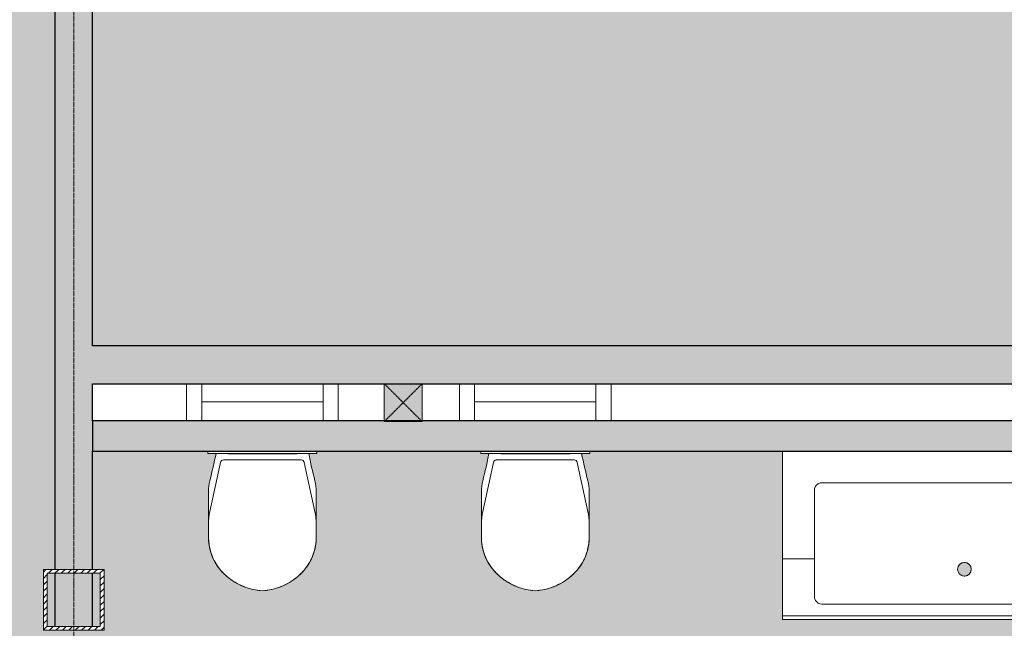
# Model space of a CAD drawing. Header units: millimetres. Extents: x -2730 to 112454, y 3237 to 48799.
# Tile 204 of 241: x 44322 to 47568, y 32356 to 34362. Entities that reach past the tile are written whole.
import ezdxf

# ---------------------------------------------------------------- set-up
doc = ezdxf.new("R2010")
doc.units = ezdxf.units.MM
for name, pattern in [('Hidden', [7.14375, 4.7625, -2.38125]), ('THO_hhidden', [2.5, 1.5, -1]), ('THO_stramienlijn', [20, 17, -1.5, 0, -1.5])]:
    doc.linetypes.add(name, pattern=pattern)
for name, color, linetype, lineweight in [('A-AREA-PATT', 7, 'Continuous', 13), ('A-GENM', 7, 'Continuous', 13), ('A-WALL', 7, 'Continuous', 25), ('A-WALL-PATT', 7, 'Continuous', 25), ('I-WALL', 7, 'Continuous', 18), ('P-SANR-FIXT', 7, 'Continuous', 13), ('S-COLS', 7, 'Continuous', 13), ('S-GRID', 7, 'Continuous', 13)]:
    doc.layers.add(name, color=color, linetype=linetype, lineweight=lineweight)

# ---------------------------------------------------------------- blocks, each defined once
blk = doc.blocks.new('NLRS_74_PF_UN_wandtoilet combinatie compleet hoog _950x2400_ 0l8atrse_gen_bcb - wandtoilet combinatie compleet hoog _950x2400_-1942810-00 begane grond _plotview_')
at = {"layer": 'P-SANR-FIXT'}
for p, q in [((-177.5, 507), (-177.5, 463)), ((177.5, 463), (177.5, 507)), ((-177.5, 463), (-177.5, 365.7)), ((177.5, 365.7), (177.5, 463)), ((-173, 420.9), (-138.2, 259.4)), ((138.2, 259.4), (173, 420.9)), ((-177.5, 365.7), (-177.5, 355.9)), ((177.5, 355.9), (177.5, 365.7)), ((-180, 229.8), (-180, 222.5)), ((-179.7, 229.8), (-180, 229.8)), ((-170, 229.8), (-180, 229.8)), ((-170, 229.8), (170, 229.8)), ((-128.4, 251.5), (128.4, 251.5)), ((-84.4, 231), (-114, 231)), ((-114, 231), (-114, 229.8)), ((-84.4, 231), (0.2, 231)), ((-84.4, 229.8), (-84.4, 231)), ((2.1, 231), (-0.1, 231)), ((0.2, 229.8), (0.2, 231)), ((2.1, 231), (84.4, 231)), ((2.1, 231), (2.1, 229.8)), ((114, 231), (84.4, 231)), ((84.4, 231), (84.4, 229.8)), ((114, 231), (114, 229.8)), ((180, 229.8), (170, 229.8)), ((180, 229.8), (179.7, 229.8)), ((180, 222.5), (180, 229.8)), ((-250, 0), (-250, 122.5)), ((-200, 122.5), (-200, 0)), ((200, 0), (200, 122.5)), ((250, 122.5), (250, 0)), ((-200, 60), (-150, 60)), ((150, 60), (-150, 60)), ((150, 60), (200, 60))]:
    blk.add_line(p, q, dxfattribs=at)
at = {"layer": 'P-SANR-FIXT', "flags": 128}
for points in [[(-127.2, 625.8), (-121.4, 631.3), (-115.5, 636.5), (-109.3, 641.5), (-102.9, 646.2), (-96.4, 650.6), (-89.7, 654.8), (-82.8, 658.8), (-75.8, 662.4), (-68.6, 665.8), (-61.3, 668.8), (-53.9, 671.6), (-46.4, 674.1), (-38.8, 676.3), (-31.1, 678.2), (-23.3, 679.7), (-15.5, 681), (-7.6, 681.9), (0, 682.5)], [(0, 682.5), (7.9, 681.9), (15.8, 680.9), (23.6, 679.7), (31.3, 678.1), (39, 676.2), (46.6, 674), (54.2, 671.5), (61.6, 668.7), (68.9, 665.7), (76, 662.3), (83.1, 658.6), (89.9, 654.7), (96.6, 650.5), (103.2, 646), (109.5, 641.3), (115.7, 636.3), (121.6, 631.1), (127.2, 625.8)], [(-141.3, 610.2), (-136.7, 615.8), (-131.8, 621.1), (-127.2, 625.8)], [(127.2, 625.8), (132.2, 620.7), (137, 615.3), (141.3, 610.2)], [(-177.5, 507.1), (-177.4, 513.6), (-177, 520.2), (-176.3, 526.8), (-175.4, 533.3), (-174.2, 539.8), (-172.8, 546.3), (-171.1, 552.6), (-169.1, 559), (-166.9, 565.2), (-164.5, 571.3), (-161.8, 577.3), (-158.9, 583.2), (-155.7, 589), (-152.3, 594.7), (-148.7, 600.2), (-144.8, 605.6), (-141.3, 610.2)], [(141.3, 610.2), (145.3, 605), (149.1, 599.6), (152.7, 594.1), (156, 588.4), (159.2, 582.6), (162.1, 576.7), (164.8, 570.6), (167.2, 564.5), (169.3, 558.3), (171.3, 551.9), (172.9, 545.6), (174.4, 539.1), (175.5, 532.6), (176.4, 526.1), (177, 519.5), (177.4, 512.9), (177.5, 507.1)]]:
    blk.add_lwpolyline(points, dxfattribs=at)
at = {"layer": 'P-SANR-FIXT'}
for centre, radius, start, end in [((10, 489.3), 193.4, 92.9785, 148.975), ((-10.1, 489.3), 193.4, 31.025, 87.0215), ((-0.8, 497.7), 180, 134.5987, 141.2937), ((11.8, 484.9), 198, 130.0885, 134.5987), ((-11.8, 484.9), 198, 45.4013, 49.9115), ((0.8, 497.7), 180, 38.7063, 45.4013), ((-12.5, 507), 165, 150.2114, 179.9961), ((-12.5, 507.1), 165, 151.9876, 161.4852), ((-12.5, 507.1), 165, 141.2937, 147.1403), ((12.5, 507.1), 165, 32.8597, 38.7063), ((12.4, 507), 165, 0.0039, 29.7886), ((12.5, 507.1), 165, 18.5148, 28.0124), ((-12.5, 507.1), 165, 166.0067, 180), ((12.5, 507.1), 165, 360, 13.9933), ((22.5, 463), 200, 180, 192.1692), ((-22.5, 463), 200, 347.8308, 0), ((-27.5, 355.9), 150, 180, 193.8895), ((27.5, 355.9), 150, 346.1105, 360), ((-2407.3, -232.6), 2301.5, 11.5915, 13.8895), ((2407.3, -232.6), 2301.5, 166.1105, 168.4085), ((-128.4, 261.5), 10, 192.1692, 270), ((-128.4, 261.5), 10, 192.1692, 218.1128), ((-128.4, 261.5), 10, 231.0846, 270), ((128.4, 261.5), 10, 270, 347.8308), ((128.4, 261.5), 10, 270, 278.9811), ((128.4, 261.5), 10, 282.9718, 347.8308)]:
    blk.add_arc(centre, radius, start, end, dxfattribs=at)
blk = doc.blocks.new('NLRS_74_PF_UN_wandtoilet combinatie compleet hoog _950x2400_ 0l8atrse_gen_bcb - wandtoilet combinatie compleet hoog _950x2400_-V70-00 begane grond _plotview_')
at = {"layer": 'P-SANR-FIXT'}
for p, q in [((-177.5, 507), (-177.5, 463)), ((177.5, 463), (177.5, 507)), ((-177.5, 463), (-177.5, 365.7)), ((177.5, 365.7), (177.5, 463)), ((-173, 420.9), (-138.2, 259.4)), ((138.2, 259.4), (173, 420.9)), ((-177.5, 365.7), (-177.5, 355.9)), ((177.5, 355.9), (177.5, 365.7)), ((-180, 229.8), (-180, 222.5)), ((-179.7, 229.8), (-180, 229.8)), ((-170, 229.8), (-180, 229.8)), ((-170, 229.8), (170, 229.8)), ((-128.4, 251.5), (128.4, 251.5)), ((-84.4, 231), (-114, 231)), ((-114, 231), (-114, 229.8)), ((-84.4, 231), (0.2, 231)), ((-84.4, 229.8), (-84.4, 231)), ((2.1, 231), (-0.1, 231)), ((0.2, 229.8), (0.2, 231)), ((2.1, 231), (84.4, 231)), ((2.1, 231), (2.1, 229.8)), ((114, 231), (84.4, 231)), ((84.4, 231), (84.4, 229.8)), ((114, 231), (114, 229.8)), ((180, 229.8), (170, 229.8)), ((180, 229.8), (179.7, 229.8)), ((180, 222.5), (180, 229.8)), ((-250, 0), (-250, 122.5)), ((-200, 122.5), (-200, 0)), ((200, 0), (200, 122.5)), ((250, 122.5), (250, 0)), ((-200, 60), (-150, 60)), ((150, 60), (-150, 60)), ((150, 60), (200, 60))]:
    blk.add_line(p, q, dxfattribs=at)
at = {"layer": 'P-SANR-FIXT', "flags": 128}
for points in [[(-127.2, 625.8), (-121.4, 631.3), (-115.5, 636.5), (-109.3, 641.5), (-102.9, 646.2), (-96.4, 650.6), (-89.7, 654.8), (-82.8, 658.8), (-75.8, 662.4), (-68.6, 665.8), (-61.3, 668.8), (-53.9, 671.6), (-46.4, 674.1), (-38.8, 676.3), (-31.1, 678.2), (-23.3, 679.7), (-15.5, 681), (-7.6, 681.9), (0, 682.5)], [(0, 682.5), (7.9, 681.9), (15.8, 680.9), (23.6, 679.7), (31.3, 678.1), (39, 676.2), (46.6, 674), (54.2, 671.5), (61.6, 668.7), (68.9, 665.7), (76, 662.3), (83.1, 658.6), (89.9, 654.7), (96.6, 650.5), (103.2, 646), (109.5, 641.3), (115.7, 636.3), (121.6, 631.1), (127.2, 625.8)], [(-141.3, 610.2), (-136.7, 615.8), (-131.8, 621.1), (-127.2, 625.8)], [(127.2, 625.8), (132.2, 620.7), (137, 615.3), (141.3, 610.2)], [(-177.5, 507.1), (-177.4, 513.6), (-177, 520.2), (-176.3, 526.8), (-175.4, 533.3), (-174.2, 539.8), (-172.8, 546.3), (-171.1, 552.6), (-169.1, 559), (-166.9, 565.2), (-164.5, 571.3), (-161.8, 577.3), (-158.9, 583.2), (-155.7, 589), (-152.3, 594.7), (-148.7, 600.2), (-144.8, 605.6), (-141.3, 610.2)], [(141.3, 610.2), (145.3, 605), (149.1, 599.6), (152.7, 594.1), (156, 588.4), (159.2, 582.6), (162.1, 576.7), (164.8, 570.6), (167.2, 564.5), (169.3, 558.3), (171.3, 551.9), (172.9, 545.6), (174.4, 539.1), (175.5, 532.6), (176.4, 526.1), (177, 519.5), (177.4, 512.9), (177.5, 507.1)]]:
    blk.add_lwpolyline(points, dxfattribs=at)
at = {"layer": 'P-SANR-FIXT'}
for centre, radius, start, end in [((10, 489.3), 193.4, 92.9785, 148.975), ((-10.1, 489.3), 193.4, 31.025, 87.0215), ((-0.8, 497.7), 180, 134.5987, 141.2937), ((11.8, 484.9), 198, 130.0885, 134.5987), ((-11.8, 484.9), 198, 45.4013, 49.9115), ((0.8, 497.7), 180, 38.7063, 45.4013), ((-12.5, 507), 165, 150.2114, 179.9961), ((-12.5, 507.1), 165, 151.9876, 161.4852), ((-12.5, 507.1), 165, 141.2937, 147.1403), ((12.5, 507.1), 165, 32.8597, 38.7063), ((12.4, 507), 165, 0.0039, 29.7886), ((12.5, 507.1), 165, 18.5148, 28.0124), ((-12.5, 507.1), 165, 166.0067, 180), ((12.5, 507.1), 165, 360, 13.9933), ((22.5, 463), 200, 180, 192.1692), ((-22.5, 463), 200, 347.8308, 0), ((-27.5, 355.9), 150, 180, 193.8895), ((27.5, 355.9), 150, 346.1105, 360), ((-2407.3, -232.6), 2301.5, 11.5915, 13.8895), ((2407.3, -232.6), 2301.5, 166.1105, 168.4085), ((-128.4, 261.5), 10, 192.1692, 270), ((-128.4, 261.5), 10, 192.1692, 218.1128), ((-128.4, 261.5), 10, 231.0846, 270), ((128.4, 261.5), 10, 270, 347.8308), ((128.4, 261.5), 10, 270, 347.8308)]:
    blk.add_arc(centre, radius, start, end, dxfattribs=at)
blk = doc.blocks.new('NLRS_74_PF_UN_av_geb_bcb - 300 Varicor active 187_6 cm wit-V168-00 begane grond _plotview_')
at = {"layer": 'P-SANR-FIXT'}
for p, q in [((-600, -1), (-600, -10.7)), ((-600, -11.7), (-600, -10.7)), ((-600, -11.7), (-600, -21.6)), ((-600, -21.6), (-600, -31.4)), ((-600, -31.4), (-600, -87.1)), ((-600, -129), (-600, -87.1)), ((-600, -129), (-600, -355.9)), ((-469.9, -105), (469.9, -105)), ((-494.9, -355.9), (-494.9, -130)), ((494.9, -130), (494.9, -355.9)), ((-600, -355.9), (-494.9, -355.9)), ((-600, -355.9), (-600, -426)), ((-494.9, -426), (-494.9, -355.9)), ((494.9, -355.9), (600, -355.9)), ((494.9, -355.9), (494.9, -426)), ((-21.2, -382.6), (-21.8, -384.4)), ((-18.5, -377.2), (-19.7, -379.1)), ((-14.6, -372.9), (-16.4, -374.6)), ((-9.8, -369.8), (-12, -371)), ((-4.4, -367.9), (-6.8, -368.6)), ((1.3, -367.5), (-1.3, -367.5)), ((6.8, -368.6), (4.4, -367.9)), ((12, -371), (9.8, -369.8)), ((16.4, -374.6), (14.6, -372.9)), ((19.7, -379.1), (18.5, -377.2)), ((21.8, -384.4), (21.2, -382.6)), ((-21.8, -395.6), (-21.2, -397.4)), ((-19.7, -400.9), (-18.5, -402.8)), ((-16.4, -405.4), (-14.6, -407.1)), ((-12, -409), (-9.8, -410.2)), ((-6.8, -411.4), (-4.4, -412.1)), ((-1.3, -412.5), (1.3, -412.5)), ((4.4, -412.1), (6.8, -411.4)), ((9.8, -410.2), (12, -409)), ((14.6, -407.1), (16.4, -405.4)), ((18.5, -402.8), (19.7, -400.9)), ((21.2, -397.4), (21.8, -395.6)), ((-600, -426), (-600, -437.8)), ((-600, -437.8), (-600, -447.1)), ((-600, -487.1), (-600, -447.1)), ((-494.9, -437.8), (-494.9, -426)), ((-494.9, -447.1), (-494.9, -437.8)), ((-494.9, -447.1), (-494.9, -480)), ((494.9, -426), (494.9, -437.8)), ((494.9, -437.8), (494.9, -447.1)), ((494.9, -480), (494.9, -447.1)), ((-600, -487.1), (-600, -543.3)), ((469.9, -505), (-469.9, -505)), ((562.5, -543.3), (-600, -543.3)), ((-600, -555.3), (-600, -543.3)), ((600, -543.3), (575, -543.3)), ((-600, -555.3), (562.5, -555.3)), ((575, -555.3), (600, -555.3))]:
    blk.add_line(p, q, dxfattribs=at)
at = {"layer": 'P-SANR-FIXT', "flags": 128}
for points in [[(-469.9, -505), (-476.3, -504.2), (-482.2, -501.8), (-487.3, -498), (-491.3, -493), (-493.9, -487.1)], [(493.9, -487.1), (491.3, -493), (487.3, -498), (482.2, -501.8), (476.3, -504.2), (469.9, -505)]]:
    blk.add_lwpolyline(points, dxfattribs=at)
at = {"layer": 'P-SANR-FIXT'}
for centre, radius, start, end in [((-469.9, -130), 25, 165.8133, 180), ((-469.9, -130), 25, 151.5968, 162.8762), ((-469.9, -130), 25, 137.6219, 146.7123), ((-469.9, -130), 25, 123.3845, 132.2532), ((-469.9, -130), 25, 108.5623, 118.0916), ((-469.9, -130), 25, 90, 104.0241), ((469.9, -130), 25, 75.9759, 90), ((469.9, -130), 25, 61.9084, 71.4377), ((469.9, -130), 25, 47.7468, 56.6155), ((469.9, -130), 25, 33.2877, 42.3781), ((469.9, -130), 25, 17.1238, 28.4032), ((469.9, -130), 25, 360, 14.1867), ((0, -390), 22.5, 0, 180), ((0, -390), 22.5, 180, 360), ((-469.9, -480), 25, 180, 204.0223), ((469.9, -480), 25, 335.9777, 344.473), ((469.9, -480), 25, 346.0865, 360), ((-469.9, -480), 25, 210.6226, 219.1029), ((-469.9, -480), 25, 225.4672, 240), ((469.9, -480), 25, 300, 314.5328), ((469.9, -480), 25, 320.8971, 329.3774)]:
    blk.add_arc(centre, radius, start, end, dxfattribs=at)
for centre, major_axis, start_param, end_param in [((-464.9, -130), (-30.1, 0), 6.24709, 6.283186), ((464.9, -130), (30.1, 0), 6.283184, 6.319281)]:
    blk.add_ellipse(centre, major_axis=major_axis, ratio=0.911871, start_param=start_param, end_param=end_param, dxfattribs=at)
for points, knots in [([(-494.9, -129), (-494.8, -127.3), (-494.3, -123.9), (-492.5, -118.8), (-489.6, -114.2), (-485, -109.6), (-479.6, -106.6), (-474.1, -105.2), (-471.3, -105), (-469.9, -105)], [0, 0, 0, 0, 0.142857, 0.285714, 0.428571, 0.571429, 0.785714, 0.892857, 1, 1, 1, 1]), ([(469.9, -105), (471.8, -105), (475.5, -105.4), (480.9, -107.3), (485.6, -110.3), (490.2, -114.9), (493.8, -121.3), (494.8, -126.4), (494.9, -129)], [0, 0, 0, 0, 0.142857, 0.285714, 0.428571, 0.571429, 0.785714, 1, 1, 1, 1])]:
    blk.add_open_spline(points, degree=3, knots=knots, dxfattribs=at)
for points in [[(-493.9, -487.1), (-494.2, -485.9), (-494.7, -483.6), (-494.9, -481.2), (-494.9, -480)], [(494.9, -480), (494.9, -481.2), (494.7, -483.6), (494.2, -485.9), (493.9, -487.1)]]:
    blk.add_open_spline(points, degree=3, dxfattribs=at)
blk = doc.blocks.new('NLRS_33_GM_WPB_vloeropening schacht rechthoek_gen_tho - 125x125-2338696-00 begane grond _plotview_')
at = {"layer": 'A-GENM', "linetype": 'THO_hhidden', "true_color": 0xc8fac8}
blk.add_hatch(color=254, dxfattribs=at).paths.add_polyline_path([(125, -125), (125, 0), (0, 0), (0, -125)])
at = {"layer": 'A-GENM'}
for p, q in [((125, 0), (0, 0)), ((0, 0), (0, -125)), ((125, -125), (125, 0)), ((0, -125), (125, -125))]:
    blk.add_line(p, q, dxfattribs=at)
at = {"layer": 'A-GENM', "linetype": 'THO_hhidden'}
for p, q in [((0, 0), (0, -125)), ((125, 0), (0, 0)), ((0, 0), (125, -125)), ((0, -125), (125, 0)), ((125, -125), (125, 0)), ((0, -125), (125, -125))]:
    blk.add_line(p, q, dxfattribs=at)
blk = doc.blocks.new('NLRS_28_SCO_UN_koker_gen_bcb - K200_200_12_5-V314-00 begane grond _plotview_')
at = {"layer": 'S-COLS'}
h = blk.add_hatch(dxfattribs=at)
h.set_pattern_fill('FP_275', color=256, style=0, pattern_type=2)
h.set_pattern_definition([(225, (44499.636, 32450), (21.213203, -21.213203), []), (225, (44499.636, 32429), (21.213203, -21.213203), [])])
h.paths.add_polyline_path([(100, 100), (-100, 100), (-100, -100), (100, -100)])
h.paths.add_polyline_path([(-87.5, 87.5), (87.5, 87.5), (87.5, -87.5), (-87.5, -87.5)])
at = {"layer": 'S-COLS', "lineweight": 18}
for p, q in [((-100, 100), (100, 100)), ((-100, -100), (-100, 100)), ((100, 100), (100, -100)), ((-87.5, 87.5), (-87.5, -87.5)), ((87.5, 87.5), (-87.5, 87.5)), ((87.5, -87.5), (87.5, 87.5)), ((-87.5, -87.5), (87.5, -87.5)), ((100, -100), (-100, -100))]:
    blk.add_line(p, q, dxfattribs=at)

msp = doc.modelspace()

# ---------------------------------------------------------------- hatches: boundary and pattern name
at = {"layer": 'A-AREA-PATT', "true_color": 0xfaf3e6}
h = msp.add_hatch(color=7, dxfattribs=at)
h.paths.add_polyline_path([(37362.135701, 30162.5), (44437.135701, 30162.5), (44437.135701, 30962.5), (44442.635701, 30962.5), (44442.635701, 31012.5), (44496.635701, 31012.5), (44496.635701, 31014.5), (44456.635701, 31014.5), (44456.635701, 31944.5), (44496.635701, 31944.5), (44496.635701, 31946.5), (44442.635701, 31946.5), (44442.635701, 31996.5), (44437.135701, 31996.5), (44437.135701, 32350.0001901), (44399.635701, 32350.0001901), (44399.635701, 32550.0001901), (44437.135701, 32550.0001901), (44437.135701, 34599.9998099), (43837.135701, 34599.9998099), (43837.135701, 38199.9998099), (37362.135701, 38199.9998099), (37362.135701, 36900.0001901), (37399.635701, 36900.0001901), (37399.635701, 36700.0001901), (37362.135701, 36700.0001901), (37362.135701, 35029.5379075), (37356.635701, 35029.5379075), (37356.635701, 34979.5379075), (37302.635701, 34979.5379075), (37302.635701, 34977.5379075), (37342.635701, 34977.5379075), (37342.635701, 34047.5379075), (37302.635701, 34047.5379075), (37302.635701, 34045.5379075), (37356.635701, 34045.5379075), (37356.635701, 33995.5379075), (37362.135701, 33995.5379075), (37362.135701, 32550.0001901), (37399.635701, 32550.0001901), (37399.635701, 32350.0001901), (37362.135701, 32350.0001901), (37362.135701, 31996.5), (37356.635701, 31996.5), (37356.635701, 31946.5), (37302.635701, 31946.5), (37302.635701, 31944.5), (37342.635701, 31944.5), (37342.635701, 31014.5), (37302.635701, 31014.5), (37302.635701, 31012.5), (37356.635701, 31012.5), (37356.635701, 30962.5), (37362.135701, 30962.5), (37362.135701, 30522.6473542)])
h.paths.add_polyline_path([(44496.635701, 31029.5), (44499.635701, 31029.5), (44499.635701, 31929.5), (44496.635701, 31929.5)])
h.paths.add_polyline_path([(37299.635701, 31029.5), (37302.635701, 31029.5), (37302.635701, 31929.5), (37299.635701, 31929.5), (37299.635701, 31124.5)])
h.paths.add_polyline_path([(37387.135701, 32362.5001901), (37387.135701, 32537.5001901), (37362.135701, 32537.5001901), (37362.135701, 32362.5001901)])
h.paths.add_polyline_path([(44437.135701, 32362.5001901), (44437.135701, 32537.5001901), (44412.135701, 32537.5001901), (44412.135701, 32362.5001901)])
h.paths.add_polyline_path([(37302.635701, 34062.5379075), (37302.635701, 34962.5379075), (37299.635701, 34962.5379075), (37299.635701, 34062.5379075)])
h.paths.add_polyline_path([(37387.135701, 36712.5001901), (37387.135701, 36887.5001901), (37362.135701, 36887.5001901), (37362.135701, 36712.5001901)])
h = msp.add_hatch(color=7, dxfattribs=at)
h.paths.add_polyline_path([(48885.759029, 30162.5), (51699.635701, 30162.5), (51699.635701, 33162.5), (52299.635701, 33162.5), (52299.635701, 33547.3748099), (52305.135701, 33547.3748099), (52305.135701, 33597.3748099), (52359.135701, 33597.3748099), (52359.135701, 33599.3748099), (52319.135701, 33599.3748099), (52319.135701, 34529.3748099), (52359.135701, 34529.3748099), (52359.135701, 34531.3748099), (52305.135701, 34531.3748099), (52305.135701, 34581.3748099), (52299.635701, 34581.3748099), (52299.635701, 36346.1248099), (52305.135701, 36346.1248099), (52305.135701, 36396.1248099), (52359.135701, 36396.1248099), (52359.135701, 36398.1248099), (52319.135701, 36398.1248099), (52319.135701, 37328.1248099), (52359.135701, 37328.1248099), (52359.135701, 37330.1248099), (52305.135701, 37330.1248099), (52305.135701, 37380.1248099), (52299.635701, 37380.1248099), (52299.635701, 38199.9997491), (44562.135701, 38199.9997491), (44562.135701, 36900.0001901), (44599.635701, 36900.0001901), (44599.635701, 36700.0001901), (44562.135701, 36700.0001901), (44562.135701, 33287.5), (48162.135701, 33287.5), (48162.135701, 32550.0001901), (48199.635701, 32550.0001901), (48199.635701, 32350.0001901), (48162.135701, 32350.0001901), (48162.135701, 31996.5), (48156.635701, 31996.5), (48156.635701, 31946.5), (48102.635701, 31946.5), (48102.635701, 31944.5), (48142.635701, 31944.5), (48142.635701, 31014.5), (48102.635701, 31014.5), (48102.635701, 31012.5), (48156.635701, 31012.5), (48156.635701, 30962.5), (48162.135701, 30962.5), (48162.135701, 30162.5)])
h.paths.add_polyline_path([(48099.635701, 31029.5), (48102.635701, 31029.5), (48102.635701, 31929.5), (48099.635701, 31929.5), (48099.635701, 31694.6385988)])
h.paths.add_polyline_path([(48187.135701, 32362.5001901), (48187.135701, 32537.5001901), (48162.135701, 32537.5001901), (48162.135701, 32362.5001901)])
h.paths.add_polyline_path([(52359.135701, 33614.3748099), (52362.135701, 33614.3748099), (52362.135701, 34514.3748099), (52359.135701, 34514.3748099)])
h.paths.add_polyline_path([(52362.135701, 36413.1248099), (52362.135701, 37313.1248099), (52359.135701, 37313.1248099), (52359.135701, 36413.1248099)])
h.paths.add_polyline_path([(48012.135701, 36700.0001901), (47999.635701, 36700.0001901), (47999.635701, 36900.0001901), (48199.635701, 36900.0001901), (48199.635701, 36700.0001901), (48099.635701, 36700.0001901)])
h.paths.add_polyline_path([(44587.135701, 36712.5001901), (44587.135701, 36887.5001901), (44562.135701, 36887.5001901), (44562.135701, 36712.5001901)])
h.paths.add_polyline_path([(48099.635701, 36712.5001901), (48187.135701, 36712.5001901), (48187.135701, 36887.5001901), (48012.135701, 36887.5001901), (48012.135701, 36712.5001901)])
h = msp.add_hatch(color=7, dxfattribs=at)
h.paths.add_polyline_path([(47562.135701, 30162.5), (48037.135701, 30162.9825071), (48037.135701, 30962.5), (48042.635701, 30962.5), (48042.635701, 31029.5), (48099.635701, 31029.5), (48099.635701, 31929.5), (48042.635701, 31929.5), (48042.635701, 31996.5), (48037.135701, 31996.5), (48037.135701, 32350.0001901), (47999.635701, 32350.0001901), (47999.635701, 32385.6859406), (46837.135701, 32386.4897882), (46837.135701, 32940), (46201.4964166, 32940), (46200.4974124, 32932.6748529), (46174.6229486, 32932.6748529), (46189.1564677, 32866.6298434), (46198.2366413, 32824.7678925), (46199.3371583, 32796.7755283), (46198.7210648, 32650), (46193.7904148, 32613.0338262), (46177.5285646, 32573.4667969), (46172.0635592, 32566.4780887), (46163.0968674, 32552.2696181), (46148.4912412, 32536.2547307), (46111.3335532, 32507.3275142), (46064.759675, 32487.5553755), (46051.6013485, 32484.6620049), (46021.8099555, 32480.0039062), (45992.0729681, 32484.3343215), (45970.7935415, 32490.2255675), (45960.609616, 32494.2448556), (45931.8568214, 32507.705289), (45891.8769434, 32539.5684882), (45880.5774492, 32552.2696181), (45860.7898088, 32583.6247837), (45848.5029072, 32618.6066244), (45844.3371582, 32655.4511719), (45845.4376753, 32824.7678925), (45850.6320231, 32850.5419089), (45865.5047162, 32915.5723882), (45869.0513681, 32932.6748529), (45842.1779001, 32932.6748529), (45842.1779001, 32940), (45301.4964166, 32940), (45300.4974124, 32932.6748529), (45274.6229486, 32932.6748529), (45289.1564677, 32866.6298434), (45298.2366413, 32824.7678925), (45299.3371583, 32796.7755283), (45298.7210648, 32650), (45293.7904148, 32613.0338262), (45277.5285646, 32573.4667969), (45272.0635592, 32566.4780887), (45263.0968674, 32552.2696181), (45248.4912412, 32536.2547307), (45211.3335532, 32507.3275142), (45164.759675, 32487.5553755), (45151.6013485, 32484.6620049), (45121.8099555, 32480.0039062), (45092.0729681, 32484.3343215), (45070.7935415, 32490.2255675), (45060.2430307, 32494.4177658), (45031.8568214, 32507.705289), (44994.6579199, 32536.6611612), (44980.5774492, 32552.2696181), (44960.7898088, 32583.6247837), (44948.5029072, 32618.6066244), (44944.3371582, 32655.4511719), (44945.4376753, 32824.7678925), (44950.6320231, 32850.5419089), (44965.5047162, 32915.5723882), (44969.0513681, 32932.6748529), (44942.1779001, 32932.6748529), (44942.1779001, 32940), (44562.135701, 32940), (44562.135701, 32550.0001901), (44599.635701, 32550.0001901), (44599.635701, 32350.0001901), (44562.135701, 32350.0001901), (44562.135701, 31996.5), (44556.635701, 31996.5), (44556.635701, 31929.5), (44499.635701, 31929.5), (44499.635701, 31029.5), (44556.635701, 31029.5), (44556.635701, 30962.5), (44562.135701, 30962.5), (44562.135701, 30762.5), (47562.135701, 30762.5), (47562.135701, 30164.0952722)])
h.paths.add_polyline_path([(44562.135701, 32362.5001901), (44587.135701, 32362.5001901), (44587.135701, 32537.5001901), (44562.135701, 32537.5001901)])
h.paths.add_polyline_path([(48037.135701, 32362.5001901), (48037.135701, 32385.6859406), (48012.135701, 32385.6859406), (48012.135701, 32362.5001901)])
h.paths.add_polyline_path([(46944.5766856, 32450.9028303), (46942.6927845, 32457.4286368), (46943.2594257, 32453.8749729)])
h.paths.add_polyline_path([(47437.135701, 32528.5), (47442.9591295, 32529.2666689), (47448.385701, 32531.5144284), (47453.0456036, 32535.0900974), (47456.6212726, 32539.75), (47458.8690321, 32545.1765715), (47459.635701, 32551), (47458.8690321, 32556.8234285), (47456.6212726, 32562.25), (47453.0456036, 32566.9099026), (47448.385701, 32570.4855716), (47442.9591295, 32572.7333311), (47437.135701, 32573.5), (47431.3122725, 32572.7333311), (47425.885701, 32570.4855716), (47421.2257984, 32566.9099026), (47417.6501294, 32562.25), (47415.4023699, 32556.8234285), (47414.635701, 32551), (47415.4023699, 32545.1765715), (47417.6501294, 32539.75), (47421.2257984, 32535.0900974), (47425.885701, 32531.5144284), (47431.3122725, 32529.2666689)])
h.paths.add_polyline_path([(47913.0982903, 32835.203569), (47912.6171119, 32835.3719893), (47912.6171119, 32835.2669174)])
at = {"layer": 'A-WALL-PATT', "lineweight": 18, "true_color": 0xafafaf}
h = msp.add_hatch(color=253, dxfattribs=at)
h.paths.add_polyline_path([(44562.135701, 30162.5), (44562.135701, 30962.5), (44437.135701, 30962.5), (44437.135701, 30162.5)])
h.paths.add_polyline_path([(44562.135701, 31996.5), (44562.135701, 32350.0001901), (44437.135701, 32350.0001901), (44437.135701, 31996.5)])
h.paths.add_polyline_path([(44472.5733646, 32362.5001901), (44562.135701, 32362.5001901), (44562.135701, 32537.5001901), (44437.135701, 32537.5001901), (44437.135701, 32362.5001901)])
h.paths.add_polyline_path([(44562.135701, 32550.0001901), (44562.135701, 36700.0001901), (44437.135701, 36700.0001901), (44437.135701, 32550.0001901), (44510.4664098, 32550.0001901)])
h.paths.add_polyline_path([(44437.135701, 36712.5001901), (44562.135701, 36712.5001901), (44562.135701, 36887.5001901), (44437.135701, 36887.5001901)])
h.paths.add_polyline_path([(44437.135701, 36900.0001901), (44562.135701, 36900.0001901), (44562.135701, 38199.9997491), (44437.1357026, 38199.9997491), (44437.135701, 36968.5991996)])
for points in [[(44562.135701, 33162.5), (48162.135701, 33162.5), (48162.135701, 33287.5), (44562.135701, 33287.5)], [(44562.135701, 32940), (48037.135701, 32940), (48037.135701, 33040), (44562.135701, 33040)]]:
    msp.add_hatch(color=253, dxfattribs=at).paths.add_polyline_path(points)

# ---------------------------------------------------------------- linework, layer by layer
at = {"layer": 'A-WALL'}
msp.add_line((44562.135701, 33040), (44562.135701, 32940), dxfattribs=at)
at = {"layer": 'I-WALL', "lineweight": 25}
for p, q in [((44437.135701, 36700.0001901), (44437.135701, 32550.0001901)), ((44562.135701, 33287.5), (44562.135701, 36700.0001901)), ((48162.135701, 33287.5), (44562.135701, 33287.5)), ((44562.135701, 33040), (44562.135701, 33162.5)), ((44562.135701, 33162.5), (48037.135701, 33162.5)), ((48037.135701, 33040), (44562.135701, 33040)), ((44562.135701, 32550.0001901), (44562.135701, 32940)), ((44562.135701, 32940), (48037.135701, 32940)), ((44437.135701, 32537.5001901), (44437.135701, 32362.5001901)), ((44562.135701, 32362.5001901), (44562.135701, 32537.5001901))]:
    msp.add_line(p, q, dxfattribs=at)
at = {"layer": 'S-GRID', "color": 5, "linetype": 'THO_stramienlijn', "true_color": 0x0000ff}
msp.add_line((44499.635701, 4950), (44499.635701, 42050), dxfattribs=at)

# ---------------------------------------------------------------- block references
at = {"layer": 'A-GENM', "linetype": 'THO_hhidden', "rotation": 89.9999999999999}
msp.add_blockref('NLRS_33_GM_WPB_vloeropening schacht rechthoek_gen_tho - 125x125-2338696-00 begane grond _plotview_', (45523.729726, 33037.5), dxfattribs=at)
at = {"layer": 'P-SANR-FIXT', "rotation": 180}
for name, p in [('NLRS_74_PF_UN_wandtoilet combinatie compleet hoog _950x2400_ 0l8atrse_gen_bcb - wandtoilet combinatie compleet hoog _950x2400_-V70-00 begane grond _plotview_', (45121.8332521, 33162.5)), ('NLRS_74_PF_UN_wandtoilet combinatie compleet hoog _950x2400_ 0l8atrse_gen_bcb - wandtoilet combinatie compleet hoog _950x2400_-1942810-00 begane grond _plotview_', (46021.8332521, 33162.5))]:
    msp.add_blockref(name, p, dxfattribs=at)
at = {"layer": 'P-SANR-FIXT'}
msp.add_blockref('NLRS_74_PF_UN_av_geb_bcb - 300 Varicor active 187_6 cm wit-V168-00 begane grond _plotview_', (47437.135701, 32941), dxfattribs=at)
at = {"layer": 'S-COLS', "linetype": 'Hidden', "rotation": 180}
msp.add_blockref('NLRS_28_SCO_UN_koker_gen_bcb - K200_200_12_5-V314-00 begane grond _plotview_', (44499.635701, 32450.0001901), dxfattribs=at)

doc.saveas('drawing.dxf')
